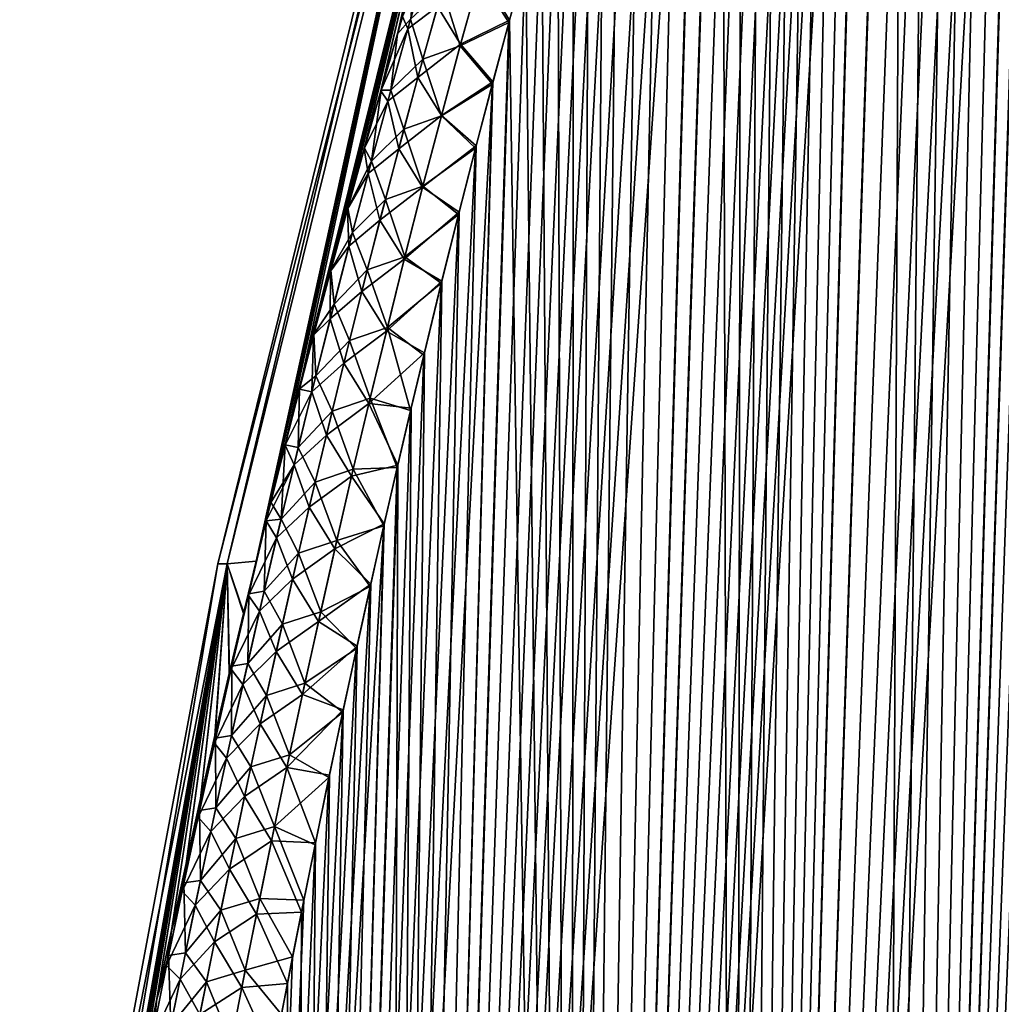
# Model space of a CAD drawing. Header units: metres. Extents: x -109 to 109, y -108 to 40.
# Tile 26 of 230: x -100.03 to -93.65, y -82.74 to -76.35. Entities that reach past the tile are written whole.
import ezdxf

# ---------------------------------------------------------------- set-up
doc = ezdxf.new("R2010")
doc.units = ezdxf.units.M
doc.layers.add('solid_K_24_42_17_000C74_XXXX', color=7, linetype='CONTINUOUS')

msp = doc.modelspace()

# ---------------------------------------------------------------- linework, layer by layer
at = {"layer": 'solid_K_24_42_17_000C74_XXXX'}
for points in [[(-94.447647, -102.814323, -9.416268), (-92.932785, -68.182434, -9.58443), (-92.840744, -68.197952, -9.748651)], [(-94.447647, -102.814323, -9.416268), (-93.026627, -68.18335, -9.42215), (-92.932785, -68.182434, -9.58443)], [(-94.447647, -102.814323, -9.416268), (-93.123207, -68.200546, -9.26022), (-93.026627, -68.18335, -9.42215)], [(-94.447647, -102.814323, -9.416268), (-92.840744, -68.197952, -9.748651), (-92.74968, -68.230331, -9.916449)], [(-94.447647, -102.814323, -9.416268), (-93.223358, -68.234657, -9.097376), (-93.123207, -68.200546, -9.26022)], [(-94.447647, -102.814323, -9.416268), (-92.74968, -68.230331, -9.916449), (-92.659004, -68.280769, -10.089181)], [(-94.447647, -102.814323, -9.416268), (-93.328117, -68.287125, -8.932212), (-93.223358, -68.234657, -9.097376)], [(-93.62915, -102.814377, -10.833833), (-94.447647, -102.814323, -9.416268), (-92.659004, -68.280769, -10.089181)], [(-94.447647, -102.814323, -9.416268), (-93.438812, -68.359993, -8.763078), (-93.328117, -68.287125, -8.932212)], [(-94.447433, -102.814339, 9.416606), (-93.324188, -68.284912, 8.938316), (-93.434982, -68.357117, 8.768842)], [(-94.447433, -102.814339, 9.416606), (-93.629028, -102.814362, 10.834067), (-93.324188, -68.284912, 8.938316)], [(-94.447433, -102.814339, 9.416606), (-93.434982, -68.357117, 8.768842), (-93.552803, -68.452438, 8.594313)], [(-95.389999, -102.673729, -8.073124), (-93.556717, -68.455933, -8.588606), (-93.438812, -68.359993, -8.763078)], [(-94.447647, -102.814323, -9.416268), (-95.389999, -102.673729, -8.073124), (-93.438812, -68.359993, -8.763078)], [(-95.389999, -102.673729, -8.073124), (-93.683083, -68.578522, -8.407708), (-93.556717, -68.455933, -8.588606)], [(-94.447433, -102.814339, 9.416606), (-93.552803, -68.452438, 8.594313), (-93.679207, -68.574532, 8.413167)], [(-95.389999, -102.673729, -8.073124), (-93.819427, -68.732323, -8.219105), (-93.683083, -68.578522, -8.407708)], [(-94.447433, -102.814339, 9.416606), (-93.679207, -68.574532, 8.413167), (-93.815483, -68.727547, 8.224475)], [(-95.389999, -102.673729, -8.073124), (-93.967033, -68.922318, -8.022128), (-93.819427, -68.732323, -8.219105)], [(-94.447433, -102.814339, 9.416606), (-93.815483, -68.727547, 8.224475), (-93.962738, -68.916412, 8.027759)], [(-95.389999, -102.673729, -8.073124), (-94.126526, -69.15361, -7.817119), (-93.967033, -68.922318, -8.022128)], [(-94.447433, -102.814339, 9.416606), (-93.962738, -68.916412, 8.027759), (-94.121979, -69.146706, 7.82286)], [(-95.389999, -102.673729, -8.073124), (-94.29821, -69.431015, -7.604903), (-94.126526, -69.15361, -7.817119)], [(-94.447433, -102.814339, 9.416606), (-94.121979, -69.146706, 7.82286), (-94.293648, -69.423256, 7.610432)], [(-95.389999, -102.673729, -8.073124), (-94.482361, -69.759254, -7.386356), (-94.29821, -69.431015, -7.604903)], [(-95.389816, -102.673767, 8.073364), (-94.293648, -69.423256, 7.610432), (-94.477829, -69.750809, 7.391623)], [(-95.389816, -102.673767, 8.073364), (-94.447433, -102.814339, 9.416606), (-94.293648, -69.423256, 7.610432)], [(-96.455536, -102.389442, -6.809396), (-94.579178, -69.943939, -7.274991), (-94.482361, -69.759254, -7.386356)], [(-95.389999, -102.673729, -8.073124), (-96.455536, -102.389442, -6.809396), (-94.482361, -69.759254, -7.386356)], [(-95.389816, -102.673767, 8.073364), (-94.477829, -69.750809, 7.391623), (-94.574654, -69.935188, 7.280138)], [(-96.455536, -102.389442, -6.809396), (-94.679176, -70.143272, -7.162412), (-94.579178, -69.943939, -7.274991)], [(-95.389816, -102.673767, 8.073364), (-94.574654, -69.935188, 7.280138), (-94.674683, -70.134171, 7.167419)], [(-96.455536, -102.389442, -6.809396), (-94.78241, -70.357613, -7.048682), (-94.679176, -70.143272, -7.162412)], [(-95.389816, -102.673767, 8.073364), (-94.674683, -70.134171, 7.167419), (-94.777954, -70.34816, 7.053541)], [(-96.455536, -102.389442, -6.809396), (-94.888924, -70.588379, -6.933944), (-94.78241, -70.357613, -7.048682)], [(-95.389816, -102.673767, 8.073364), (-94.777954, -70.34816, 7.053541), (-94.884499, -70.578598, 6.93866)], [(-96.455536, -102.389442, -6.809396), (-94.998772, -70.835342, -6.818239), (-94.888924, -70.588379, -6.933944)], [(-95.389816, -102.673767, 8.073364), (-94.884499, -70.578598, 6.93866), (-94.994377, -70.825241, 6.822812)], [(-96.455536, -102.389442, -6.809396), (-95.111977, -71.100365, -6.701725), (-94.998772, -70.835342, -6.818239)], [(-95.389816, -102.673767, 8.073364), (-94.994377, -70.825241, 6.822812), (-95.10762, -71.089973, 6.706159)], [(-96.455536, -102.389442, -6.809396), (-95.228607, -71.383125, -6.584439), (-95.111977, -71.100365, -6.701725)], [(-95.389816, -102.673767, 8.073364), (-95.10762, -71.089973, 6.706159), (-95.224289, -71.372467, 6.588739)], [(-96.455536, -102.389442, -6.809396), (-95.348694, -71.68544, -6.466548), (-95.228607, -71.383125, -6.584439)], [(-95.389816, -102.673767, 8.073364), (-95.224289, -71.372467, 6.588739), (-95.344406, -71.674522, 6.470711)], [(-95.389816, -102.673767, 8.073364), (-95.344406, -71.674522, 6.470711), (-95.468025, -71.996391, 6.352143)], [(-96.455536, -102.389442, -6.809396), (-95.472267, -72.007599, -6.34813), (-95.348694, -71.68544, -6.466548)], [(-96.455429, -102.389481, 6.809506), (-95.468025, -71.996391, 6.352143), (-95.595184, -72.339134, 6.233162)], [(-96.455429, -102.389481, 6.809506), (-95.389816, -102.673767, 8.073364), (-95.468025, -71.996391, 6.352143)], [(-96.455536, -102.389442, -6.809396), (-95.599373, -72.350647, -6.2293), (-95.472267, -72.007599, -6.34813)], [(-97.644279, -101.955215, -5.632307), (-95.730042, -72.716049, -6.110195), (-95.599373, -72.350647, -6.2293)], [(-96.455536, -102.389442, -6.809396), (-97.644279, -101.955215, -5.632307), (-95.599373, -72.350647, -6.2293)], [(-96.455429, -102.389481, 6.809506), (-95.595184, -72.339134, 6.233162), (-95.725906, -72.704254, 6.113919)], [(-96.455429, -102.389481, 6.809506), (-95.725906, -72.704254, 6.113919), (-95.860222, -73.091743, 5.994473)], [(-97.644279, -101.955215, -5.632307), (-95.864326, -73.103821, -5.99088), (-95.730042, -72.716049, -6.110195)], [(-96.455429, -102.389481, 6.809506), (-95.860222, -73.091743, 5.994473), (-95.998161, -73.504128, 5.875033)], [(-97.009995, -73.114449, -1.646542), (-98.681633, -79.883408, -1.653216), (-98.743149, -79.883408)], [(-97.009995, -73.114449, -1.646542), (-98.743149, -79.883408), (-97.075981, -73.114449)], [(-98.681625, -79.883408, 1.653243), (-97.075981, -73.114449), (-98.743149, -79.883408)], [(-97.009995, -73.114449, -1.646542), (-98.494141, -79.866943, -3.294966), (-98.681633, -79.883408, -1.653216)], [(-98.681625, -79.883408, 1.653243), (-97.009995, -73.114449, 1.646573), (-97.075981, -73.114449)], [(-98.681625, -79.883408, 1.653243), (-98.49411, -79.866829, 3.294995), (-97.009995, -73.114449, 1.646573)], [(-96.812462, -73.114449, -3.282522), (-98.429741, -79.604851, -3.338427), (-98.494141, -79.866943, -3.294966)], [(-97.009995, -73.114449, -1.646542), (-96.812462, -73.114449, -3.282522), (-98.494141, -79.866943, -3.294966)], [(-98.49411, -79.866829, 3.294995), (-98.429604, -79.604286, 3.338529), (-97.009995, -73.114449, 1.646573)], [(-96.812462, -73.114449, -3.282522), (-98.399757, -79.484009, -3.358816), (-98.429741, -79.604851, -3.338427)], [(-98.429604, -79.604286, 3.338529), (-98.400055, -79.485222, 3.358619), (-97.009995, -73.114449, 1.646573)], [(-98.400055, -79.485222, 3.358619), (-98.306534, -79.113098, 3.422738), (-97.009995, -73.114449, 1.646573)], [(-96.812462, -73.114449, -3.282522), (-98.305908, -79.110634, -3.423164), (-98.399757, -79.484009, -3.358816)], [(-98.306534, -79.113098, 3.422738), (-98.213577, -78.750198, 3.487316), (-97.009995, -73.114449, 1.646573)], [(-96.812462, -73.114449, -3.282522), (-98.212631, -78.746559, -3.48797), (-98.305908, -79.110634, -3.423164)], [(-98.213577, -78.750198, 3.487316), (-96.812447, -73.114449, 3.282585), (-97.009995, -73.114449, 1.646573)], [(-98.213577, -78.750198, 3.487316), (-98.121475, -78.397667, 3.552622), (-96.812447, -73.114449, 3.282585)], [(-96.812462, -73.114449, -3.282522), (-98.120224, -78.392937, -3.553504), (-98.212631, -78.746559, -3.48797)], [(-98.121475, -78.397667, 3.552622), (-98.010529, -77.981926, 3.632907), (-96.812447, -73.114449, 3.282585)], [(-96.812462, -73.114449, -3.282522), (-98.009224, -77.977081, -3.633848), (-98.120224, -78.392937, -3.553504)], [(-98.010529, -77.981926, 3.632907), (-97.900719, -77.579559, 3.713852), (-96.812447, -73.114449, 3.282585)], [(-96.812462, -73.114449, -3.282522), (-97.899368, -77.574638, -3.714851), (-98.009224, -77.977081, -3.633848)], [(-97.900719, -77.579559, 3.713852), (-97.791939, -77.189384, 3.795202), (-96.812447, -73.114449, 3.282585)], [(-96.812462, -73.114449, -3.282522), (-97.790527, -77.184387, -3.796258), (-97.899368, -77.574638, -3.714851)], [(-97.791939, -77.189384, 3.795202), (-97.684349, -76.811737, 3.877084), (-96.812447, -73.114449, 3.282585)], [(-96.812462, -73.114449, -3.282522), (-97.682892, -76.806679, -3.878197), (-97.790527, -77.184387, -3.796258)], [(-97.684349, -76.811737, 3.877084), (-97.543091, -76.328445, 3.987319), (-96.812447, -73.114449, 3.282585)], [(-96.812462, -73.114449, -3.282522), (-97.576683, -76.442101, -3.960843), (-97.682892, -76.806679, -3.878197)], [(-97.644279, -101.955215, -5.632307), (-96.00222, -73.516479, -5.871568), (-95.864326, -73.103821, -5.99088)], [(-96.812462, -73.114449, -3.282522), (-97.471802, -76.089668, -4.043955), (-97.576683, -76.442101, -3.960843)], [(-97.644279, -101.955215, -5.632307), (-96.143776, -73.953506, -5.752286), (-96.00222, -73.516479, -5.871568)], [(-96.455429, -102.389481, 6.809506), (-95.998161, -73.504128, 5.875033), (-96.139755, -73.940903, 5.755627)], [(-97.644279, -101.955215, -5.632307), (-96.240166, -74.25985, -5.672916), (-96.143776, -73.953506, -5.752286)], [(-96.455429, -102.389481, 6.809506), (-96.139755, -73.940903, 5.755627), (-96.236176, -74.247086, 5.676171)], [(-97.644279, -101.955215, -5.632307), (-96.338165, -74.578629, -5.593715), (-96.240166, -74.25985, -5.672916)], [(-96.455429, -102.389481, 6.809506), (-96.236176, -74.247086, 5.676171), (-96.334221, -74.565697, 5.59688)], [(-97.644279, -101.955215, -5.632307), (-96.437813, -74.909256, -5.514659), (-96.338165, -74.578629, -5.593715)], [(-96.455429, -102.389481, 6.809506), (-96.334221, -74.565697, 5.59688), (-96.433907, -74.896172, 5.517731)], [(-97.644279, -101.955215, -5.632307), (-96.539063, -75.25296, -5.435863), (-96.437813, -74.909256, -5.514659)], [(-96.455429, -102.389481, 6.809506), (-96.433907, -74.896172, 5.517731), (-96.535202, -75.239723, 5.438841)], [(-97.644279, -101.955215, -5.632307), (-96.641891, -75.610802, -5.357429), (-96.539063, -75.25296, -5.435863)], [(-96.455429, -102.389481, 6.809506), (-96.535202, -75.239723, 5.438841), (-96.638077, -75.597427, 5.360311)], [(-97.644279, -101.955215, -5.632307), (-96.746346, -75.981834, -5.279286), (-96.641891, -75.610802, -5.357429)], [(-96.455429, -102.389481, 6.809506), (-96.638077, -75.597427, 5.360311), (-96.742584, -75.96833, 5.282072)], [(-97.509026, -76.409683, 4.201704), (-97.375229, -75.941757, 4.288173), (-97.543091, -76.328445, 3.987319)], [(-97.316544, -76.264481, 4.593783), (-97.375229, -75.941757, 4.288173), (-97.509026, -76.409683, 4.201704)], [(-97.038185, -76.045349, 4.97201), (-96.848679, -76.353256, 5.204223), (-96.742584, -75.96833, 5.282072)], [(-96.455429, -102.389481, 6.809506), (-96.742584, -75.96833, 5.282072), (-96.848679, -76.353256, 5.204223)], [(-97.644279, -101.955215, -5.632307), (-96.852386, -76.366882, -5.201534), (-96.746346, -75.981834, -5.279286)], [(-97.044006, -76.066963, -4.968042), (-96.746346, -75.981834, -5.279286), (-96.852386, -76.366882, -5.201534)], [(-97.491028, -76.346176, -4.213321), (-97.576683, -76.442101, -3.960843), (-97.471802, -76.089668, -4.043955)], [(-97.165993, -76.507904, 4.883006), (-97.038185, -76.045349, 4.97201), (-97.316544, -76.264481, 4.593783)], [(-97.044006, -76.066963, -4.968042), (-97.169121, -76.520271, -4.880995), (-97.284599, -76.151337, -4.615345)], [(-97.044006, -76.066963, -4.968042), (-96.852386, -76.366882, -5.201534), (-97.169121, -76.520271, -4.880995)], [(-97.165993, -76.507904, 4.883006), (-96.848679, -76.353256, 5.204223), (-97.038185, -76.045349, 4.97201)], [(-97.491028, -76.346176, -4.213321), (-97.284599, -76.151337, -4.615345), (-97.410896, -76.605141, -4.531525)], [(-97.169121, -76.520271, -4.880995), (-97.410896, -76.605141, -4.531525), (-97.284599, -76.151337, -4.615345)], [(-97.443939, -76.725319, 4.509753), (-97.316544, -76.264481, 4.593783), (-97.509026, -76.409683, 4.201704)], [(-97.165993, -76.507904, 4.883006), (-97.316544, -76.264481, 4.593783), (-97.443939, -76.725319, 4.509753)], [(-97.509026, -76.409683, 4.201704), (-97.543091, -76.328445, 3.987319), (-97.684349, -76.811737, 3.877084)], [(-97.491028, -76.346176, -4.213321), (-97.619835, -76.80722, -4.131846), (-97.576683, -76.442101, -3.960843)], [(-97.491028, -76.346176, -4.213321), (-97.410896, -76.605141, -4.531525), (-97.619835, -76.80722, -4.131846)], [(-97.639587, -76.878845, 4.119402), (-97.509026, -76.409683, 4.201704), (-97.684349, -76.811737, 3.877084)], [(-97.644279, -101.955215, -5.632307), (-96.959938, -76.76741, -5.124323), (-96.852386, -76.366882, -5.201534)], [(-97.644241, -101.955231, 5.632339), (-96.848679, -76.353256, 5.204223), (-96.956291, -76.753677, 5.126914)], [(-97.644241, -101.955231, 5.632339), (-96.455429, -102.389481, 6.809506), (-96.848679, -76.353256, 5.204223)], [(-97.443939, -76.725319, 4.509753), (-97.509026, -76.409683, 4.201704), (-97.639587, -76.878845, 4.119402)], [(-97.169121, -76.520271, -4.880995), (-96.852386, -76.366882, -5.201534), (-96.959938, -76.76741, -5.124323)], [(-97.165993, -76.507904, 4.883006), (-96.956291, -76.753677, 5.126914), (-96.848679, -76.353256, 5.204223)], [(-97.619835, -76.80722, -4.131846), (-97.682892, -76.806679, -3.878197), (-97.576683, -76.442101, -3.960843)], [(-97.29084, -76.972115, 4.798152), (-97.165993, -76.507904, 4.883006), (-97.443939, -76.725319, 4.509753)], [(-97.169121, -76.520271, -4.880995), (-97.291405, -76.975159, -4.797913), (-97.410896, -76.605141, -4.531525)], [(-97.169121, -76.520271, -4.880995), (-96.959938, -76.76741, -5.124323), (-97.291405, -76.975159, -4.797913)], [(-97.29084, -76.972115, 4.798152), (-96.956291, -76.753677, 5.126914), (-97.165993, -76.507904, 4.883006)], [(-97.619835, -76.80722, -4.131846), (-97.410896, -76.605141, -4.531525), (-97.534294, -77.06028, -4.45156)], [(-97.291405, -76.975159, -4.797913), (-97.534294, -77.06028, -4.45156), (-97.410896, -76.605141, -4.531525)], [(-97.568375, -77.1875, 4.429629), (-97.443939, -76.725319, 4.509753), (-97.639587, -76.878845, 4.119402)], [(-97.29084, -76.972115, 4.798152), (-97.443939, -76.725319, 4.509753), (-97.568375, -77.1875, 4.429629)], [(-98.284912, -101.679092, -5.07917), (-97.069023, -77.183357, -5.047651), (-96.959938, -76.76741, -5.124323)], [(-97.644279, -101.955215, -5.632307), (-98.284912, -101.679092, -5.07917), (-96.959938, -76.76741, -5.124323)], [(-97.644241, -101.955231, 5.632339), (-96.956291, -76.753677, 5.126914), (-97.065445, -77.169525, 5.050144)], [(-97.291405, -76.975159, -4.797913), (-96.959938, -76.76741, -5.124323), (-97.069023, -77.183357, -5.047651)], [(-97.29084, -76.972115, 4.798152), (-97.065445, -77.169525, 5.050144), (-96.956291, -76.753677, 5.126914)], [(-97.639587, -76.878845, 4.119402), (-97.684349, -76.811737, 3.877084), (-97.791939, -77.189384, 3.795202)], [(-97.745605, -77.269386, -4.054187), (-97.790527, -77.184387, -3.796258), (-97.682892, -76.806679, -3.878197)], [(-97.619835, -76.80722, -4.131846), (-97.745605, -77.269386, -4.054187), (-97.682892, -76.806679, -3.878197)], [(-97.619835, -76.80722, -4.131846), (-97.534294, -77.06028, -4.45156), (-97.745605, -77.269386, -4.054187)], [(-97.767044, -77.349159, 4.040994), (-97.639587, -76.878845, 4.119402), (-97.791939, -77.189384, 3.795202)], [(-97.568375, -77.1875, 4.429629), (-97.639587, -76.878845, 4.119402), (-97.767044, -77.349159, 4.040994)], [(-97.412849, -77.437851, 4.717195), (-97.29084, -76.972115, 4.798152), (-97.568375, -77.1875, 4.429629)], [(-97.291405, -76.975159, -4.797913), (-97.410957, -77.431519, -4.71858), (-97.534294, -77.06028, -4.45156)], [(-97.412849, -77.437851, 4.717195), (-97.065445, -77.169525, 5.050144), (-97.29084, -76.972115, 4.798152)], [(-97.291405, -76.975159, -4.797913), (-97.069023, -77.183357, -5.047651), (-97.410957, -77.431519, -4.71858)], [(-97.745605, -77.269386, -4.054187), (-97.534294, -77.06028, -4.45156), (-97.654892, -77.516647, -4.37523)], [(-97.410957, -77.431519, -4.71858), (-97.654892, -77.516647, -4.37523), (-97.534294, -77.06028, -4.45156)], [(-98.284912, -101.679092, -5.07917), (-97.179665, -77.614311, -4.971499), (-97.069023, -77.183357, -5.047651)], [(-97.745605, -77.269386, -4.054187), (-97.899368, -77.574638, -3.714851), (-97.790527, -77.184387, -3.796258)], [(-97.644241, -101.955231, 5.632339), (-97.065445, -77.169525, 5.050144), (-97.176147, -77.600403, 4.973893)], [(-97.412849, -77.437851, 4.717195), (-97.176147, -77.600403, 4.973893), (-97.065445, -77.169525, 5.050144)], [(-97.410957, -77.431519, -4.71858), (-97.069023, -77.183357, -5.047651), (-97.179665, -77.614311, -4.971499)], [(-97.767044, -77.349159, 4.040994), (-97.791939, -77.189384, 3.795202), (-97.900719, -77.579559, 3.713852)], [(-97.689964, -77.650917, 4.353166), (-97.568375, -77.1875, 4.429629), (-97.767044, -77.349159, 4.040994)], [(-97.412849, -77.437851, 4.717195), (-97.568375, -77.1875, 4.429629), (-97.689964, -77.650917, 4.353166)], [(-97.745605, -77.269386, -4.054187), (-97.868477, -77.732597, -3.980109), (-97.899368, -77.574638, -3.714851)], [(-97.745605, -77.269386, -4.054187), (-97.654892, -77.516647, -4.37523), (-97.868477, -77.732597, -3.980109)], [(-97.891525, -77.820534, 3.966244), (-97.767044, -77.349159, 4.040994), (-97.900719, -77.579559, 3.713852)], [(-97.689964, -77.650917, 4.353166), (-97.767044, -77.349159, 4.040994), (-97.891525, -77.820534, 3.966244)], [(-97.532112, -77.904991, 4.639899), (-97.412849, -77.437851, 4.717195), (-97.689964, -77.650917, 4.353166)], [(-97.410957, -77.431519, -4.71858), (-97.527863, -77.889229, -4.642779), (-97.654892, -77.516647, -4.37523)], [(-97.532112, -77.904991, 4.639899), (-97.176147, -77.600403, 4.973893), (-97.412849, -77.437851, 4.717195)], [(-97.410957, -77.431519, -4.71858), (-97.179665, -77.614311, -4.971499), (-97.527863, -77.889229, -4.642779)], [(-97.868477, -77.732597, -3.980109), (-97.654892, -77.516647, -4.37523), (-97.772797, -77.974152, -4.302317)], [(-97.527863, -77.889229, -4.642779), (-97.772797, -77.974152, -4.302317), (-97.654892, -77.516647, -4.37523)], [(-98.284912, -101.679092, -5.07917), (-97.291733, -78.061974, -4.896064), (-97.179665, -77.614311, -4.971499)], [(-97.891525, -77.820534, 3.966244), (-97.900719, -77.579559, 3.713852), (-98.010529, -77.981926, 3.632907)], [(-97.868477, -77.732597, -3.980109), (-98.009224, -77.977081, -3.633848), (-97.899368, -77.574638, -3.714851)], [(-97.644241, -101.955231, 5.632339), (-97.176147, -77.600403, 4.973893), (-97.288277, -78.047997, 4.89836)], [(-97.532112, -77.904991, 4.639899), (-97.288277, -78.047997, 4.89836), (-97.176147, -77.600403, 4.973893)], [(-97.527863, -77.889229, -4.642779), (-97.179665, -77.614311, -4.971499), (-97.291733, -78.061974, -4.896064)], [(-97.808807, -78.115479, 4.280169), (-97.689964, -77.650917, 4.353166), (-97.891525, -77.820534, 3.966244)], [(-97.532112, -77.904991, 4.639899), (-97.689964, -77.650917, 4.353166), (-97.808807, -78.115479, 4.280169)], [(-97.868477, -77.732597, -3.980109), (-97.988533, -78.196777, -3.909404), (-98.009224, -77.977081, -3.633848)], [(-97.868477, -77.732597, -3.980109), (-97.772797, -77.974152, -4.302317), (-97.988533, -78.196777, -3.909404)], [(-98.0131, -78.292908, 3.894967), (-97.891525, -77.820534, 3.966244), (-98.010529, -77.981926, 3.632907)], [(-97.808807, -78.115479, 4.280169), (-97.891525, -77.820534, 3.966244), (-98.0131, -78.292908, 3.894967)], [(-97.648705, -78.373428, 4.566083), (-97.532112, -77.904991, 4.639899), (-97.808807, -78.115479, 4.280169)], [(-97.527863, -77.889229, -4.642779), (-97.642212, -78.34819, -4.570313), (-97.772797, -77.974152, -4.302317)], [(-97.648705, -78.373428, 4.566083), (-97.288277, -78.047997, 4.89836), (-97.532112, -77.904991, 4.639899)], [(-97.527863, -77.889229, -4.642779), (-97.291733, -78.061974, -4.896064), (-97.642212, -78.34819, -4.570313)], [(-98.0131, -78.292908, 3.894967), (-98.010529, -77.981926, 3.632907), (-98.121475, -78.397667, 3.552622)], [(-97.988533, -78.196777, -3.909404), (-98.120224, -78.392937, -3.553504), (-98.009224, -77.977081, -3.633848)], [(-97.988533, -78.196777, -3.909404), (-97.772797, -77.974152, -4.302317), (-97.888077, -78.432724, -4.232642)], [(-97.642212, -78.34819, -4.570313), (-97.888077, -78.432724, -4.232642), (-97.772797, -77.974152, -4.302317)], [(-98.284912, -101.679092, -5.07917), (-97.405136, -78.527534, -4.821482), (-97.291733, -78.061974, -4.896064)], [(-97.648705, -78.373428, 4.566083), (-97.401756, -78.513512, 4.823678), (-97.288277, -78.047997, 4.89836)], [(-97.644241, -101.955231, 5.632339), (-97.288277, -78.047997, 4.89836), (-97.401756, -78.513512, 4.823678)], [(-97.642212, -78.34819, -4.570313), (-97.291733, -78.061974, -4.896064), (-97.405136, -78.527534, -4.821482)], [(-97.924965, -78.581123, 4.210468), (-97.808807, -78.115479, 4.280169), (-98.0131, -78.292908, 3.894967)], [(-97.648705, -78.373428, 4.566083), (-97.808807, -78.115479, 4.280169), (-97.924965, -78.581123, 4.210468)], [(-97.988533, -78.196777, -3.909404), (-98.105865, -78.661888, -3.841908), (-98.120224, -78.392937, -3.553504)], [(-97.988533, -78.196777, -3.909404), (-97.888077, -78.432724, -4.232642), (-98.105865, -78.661888, -3.841908)], [(-98.131859, -78.766228, 3.826979), (-98.0131, -78.292908, 3.894967), (-98.121475, -78.397667, 3.552622)], [(-97.924965, -78.581123, 4.210468), (-98.0131, -78.292908, 3.894967), (-98.131859, -78.766228, 3.826979)], [(-98.131859, -78.766228, 3.826979), (-98.121475, -78.397667, 3.552622), (-98.213577, -78.750198, 3.487316)], [(-98.105865, -78.661888, -3.841908), (-98.212631, -78.746559, -3.48797), (-98.120224, -78.392937, -3.553504)], [(-97.762688, -78.843094, 4.495575), (-97.648705, -78.373428, 4.566083), (-97.924965, -78.581123, 4.210468)], [(-97.642212, -78.34819, -4.570313), (-97.754051, -78.808319, -4.501024), (-97.888077, -78.432724, -4.232642)], [(-97.762688, -78.843094, 4.495575), (-97.401756, -78.513512, 4.823678), (-97.648705, -78.373428, 4.566083)], [(-97.642212, -78.34819, -4.570313), (-97.49115, -78.887527, -4.766), (-97.754051, -78.808319, -4.501024)], [(-97.642212, -78.34819, -4.570313), (-97.405136, -78.527534, -4.821482), (-97.49115, -78.887527, -4.766)], [(-98.105865, -78.661888, -3.841908), (-97.888077, -78.432724, -4.232642), (-98.000801, -78.892296, -4.166051)], [(-97.754051, -78.808319, -4.501024), (-98.000801, -78.892296, -4.166051), (-97.888077, -78.432724, -4.232642)], [(-97.762688, -78.843094, 4.495575), (-97.487839, -78.873474, 4.768121), (-97.401756, -78.513512, 4.823678)], [(-97.644241, -101.955231, 5.632339), (-97.401756, -78.513512, 4.823678), (-97.487839, -78.873474, 4.768121)], [(-98.284912, -101.679092, -5.07917), (-97.49115, -78.887527, -4.766), (-97.405136, -78.527534, -4.821482)], [(-98.038513, -79.047783, 4.143891), (-97.924965, -78.581123, 4.210468), (-98.131859, -78.766228, 3.826979)], [(-97.762688, -78.843094, 4.495575), (-97.924965, -78.581123, 4.210468), (-98.038513, -79.047783, 4.143891)], [(-98.105865, -78.661888, -3.841908), (-98.220528, -79.127861, -3.777462), (-98.212631, -78.746559, -3.48797)], [(-98.105865, -78.661888, -3.841908), (-98.000801, -78.892296, -4.166051), (-98.220528, -79.127861, -3.777462)], [(-98.131859, -78.766228, 3.826979), (-98.213577, -78.750198, 3.487316), (-98.306534, -79.113098, 3.422738)], [(-98.247894, -79.240425, 3.762098), (-98.131859, -78.766228, 3.826979), (-98.306534, -79.113098, 3.422738)], [(-98.220528, -79.127861, -3.777462), (-98.305908, -79.110634, -3.423164), (-98.212631, -78.746559, -3.48797)], [(-98.038513, -79.047783, 4.143891), (-98.131859, -78.766228, 3.826979), (-98.247894, -79.240425, 3.762098)], [(-97.874138, -79.313889, 4.428203), (-97.762688, -78.843094, 4.495575), (-98.038513, -79.047783, 4.143891)], [(-97.754051, -78.808319, -4.501024), (-97.863457, -79.269547, -4.434763), (-98.000801, -78.892296, -4.166051)], [(-97.874138, -79.313889, 4.428203), (-97.574677, -79.243301, 4.713035), (-97.762688, -78.843094, 4.495575)], [(-97.754051, -78.808319, -4.501024), (-97.577934, -79.257362, -4.710989), (-97.863457, -79.269547, -4.434763)], [(-97.762688, -78.843094, 4.495575), (-97.574677, -79.243301, 4.713035), (-97.487839, -78.873474, 4.768121)], [(-97.754051, -78.808319, -4.501024), (-97.49115, -78.887527, -4.766), (-97.577934, -79.257362, -4.710989)], [(-98.284912, -101.679092, -5.07917), (-97.577934, -79.257362, -4.710989), (-97.49115, -78.887527, -4.766)], [(-98.220528, -79.127861, -3.777462), (-98.000801, -78.892296, -4.166051), (-98.111038, -79.352806, -4.102395)], [(-97.863457, -79.269547, -4.434763), (-98.111038, -79.352806, -4.102395), (-98.000801, -78.892296, -4.166051)], [(-97.644241, -101.955231, 5.632339), (-97.487839, -78.873474, 4.768121), (-97.574677, -79.243301, 4.713035)], [(-98.149529, -79.515381, 4.08027), (-98.038513, -79.047783, 4.143891), (-98.247894, -79.240425, 3.762098)], [(-97.874138, -79.313889, 4.428203), (-98.038513, -79.047783, 4.143891), (-98.149529, -79.515381, 4.08027)], [(-98.247894, -79.240425, 3.762098), (-98.306534, -79.113098, 3.422738), (-98.400055, -79.485222, 3.358619)], [(-98.332611, -79.59465, -3.715905), (-98.399757, -79.484009, -3.358816), (-98.305908, -79.110634, -3.423164)], [(-98.220528, -79.127861, -3.777462), (-98.332611, -79.59465, -3.715905), (-98.305908, -79.110634, -3.423164)], [(-98.220528, -79.127861, -3.777462), (-98.111038, -79.352806, -4.102395), (-98.332611, -79.59465, -3.715905)], [(-98.247894, -79.240425, 3.762098), (-98.400055, -79.485222, 3.358619), (-98.429604, -79.604286, 3.338529)], [(-98.361275, -79.715454, 3.700165), (-98.247894, -79.240425, 3.762098), (-98.429604, -79.604286, 3.338529)], [(-98.149529, -79.515381, 4.08027), (-98.247894, -79.240425, 3.762098), (-98.361275, -79.715454, 3.700165)], [(-98.284912, -101.679092, -5.07917), (-97.665398, -79.637894, -4.656557), (-97.577934, -79.257362, -4.710989)], [(-98.284889, -101.6791, 5.079187), (-97.574677, -79.243301, 4.713035), (-97.662201, -79.623833, 4.658526)], [(-98.284889, -101.6791, 5.079187), (-97.644241, -101.955231, 5.632339), (-97.574677, -79.243301, 4.713035)], [(-97.863457, -79.269547, -4.434763), (-97.970474, -79.731804, -4.371383), (-98.111038, -79.352806, -4.102395)], [(-97.863457, -79.269547, -4.434763), (-97.665398, -79.637894, -4.656557), (-97.970474, -79.731804, -4.371383)], [(-97.874138, -79.313889, 4.428203), (-97.662201, -79.623833, 4.658526), (-97.574677, -79.243301, 4.713035)], [(-97.863457, -79.269547, -4.434763), (-97.577934, -79.257362, -4.710989), (-97.665398, -79.637894, -4.656557)], [(-98.332611, -79.59465, -3.715905), (-98.111038, -79.352806, -4.102395), (-98.218857, -79.814201, -4.041524)], [(-97.970474, -79.731804, -4.371383), (-98.218857, -79.814201, -4.041524), (-98.111038, -79.352806, -4.102395)], [(-97.983116, -79.785736, 4.363805), (-97.874138, -79.313889, 4.428203), (-98.149529, -79.515381, 4.08027)], [(-97.983116, -79.785736, 4.363805), (-97.662201, -79.623833, 4.658526), (-97.874138, -79.313889, 4.428203)], [(-98.332611, -79.59465, -3.715905), (-98.429741, -79.604851, -3.338427), (-98.399757, -79.484009, -3.358816)], [(-98.258072, -79.983864, 4.019469), (-98.149529, -79.515381, 4.08027), (-98.361275, -79.715454, 3.700165)], [(-97.983116, -79.785736, 4.363805), (-98.149529, -79.515381, 4.08027), (-98.258072, -79.983864, 4.019469)], [(-98.545059, -80.089073, 3.27842), (-98.429604, -79.604286, 3.338529), (-98.49411, -79.866829, 3.294995)], [(-98.361275, -79.715454, 3.700165), (-98.429604, -79.604286, 3.338529), (-98.545059, -80.089073, 3.27842)], [(-98.542633, -80.078773, -3.27967), (-98.494141, -79.866943, -3.294966), (-98.429741, -79.604851, -3.338427)], [(-98.442177, -80.062202, -3.657094), (-98.542633, -80.078773, -3.27967), (-98.429741, -79.604851, -3.338427)], [(-98.332611, -79.59465, -3.715905), (-98.442177, -80.062202, -3.657094), (-98.429741, -79.604851, -3.338427)], [(-98.332611, -79.59465, -3.715905), (-98.218857, -79.814201, -4.041524), (-98.442177, -80.062202, -3.657094)], [(-98.956367, -101.361778, -4.551515), (-97.753448, -80.029953, -4.602809), (-97.665398, -79.637894, -4.656557)], [(-98.284912, -101.679092, -5.07917), (-98.956367, -101.361778, -4.551515), (-97.665398, -79.637894, -4.656557)], [(-98.284889, -101.6791, 5.079187), (-97.662201, -79.623833, 4.658526), (-97.75032, -80.0159, 4.604702)], [(-97.983116, -79.785736, 4.363805), (-97.75032, -80.0159, 4.604702), (-97.662201, -79.623833, 4.658526)], [(-97.970474, -79.731804, -4.371383), (-97.665398, -79.637894, -4.656557), (-97.753448, -80.029953, -4.602809)], [(-98.472061, -80.191277, 3.641049), (-98.361275, -79.715454, 3.700165), (-98.545059, -80.089073, 3.27842)], [(-98.258072, -79.983864, 4.019469), (-98.361275, -79.715454, 3.700165), (-98.472061, -80.191277, 3.641049)], [(-97.970474, -79.731804, -4.371383), (-98.075172, -80.195007, -4.31074), (-98.218857, -79.814201, -4.041524)], [(-97.970474, -79.731804, -4.371383), (-97.753448, -80.029953, -4.602809), (-98.075172, -80.195007, -4.31074)], [(-98.089684, -80.258575, 4.302254), (-97.983116, -79.785736, 4.363805), (-98.258072, -79.983864, 4.019469)], [(-98.089684, -80.258575, 4.302254), (-97.75032, -80.0159, 4.604702), (-97.983116, -79.785736, 4.363805)], [(-98.681633, -79.883408, -1.653216), (-98.494141, -79.866943, -3.294966), (-98.575203, -80.202103, -3.24096)], [(-98.576141, -80.206039, 3.240345), (-98.49411, -79.866829, 3.294995), (-98.681625, -79.883408, 1.653243)], [(-98.545059, -80.089073, 3.27842), (-98.49411, -79.866829, 3.294995), (-98.576141, -80.206039, 3.240345)], [(-98.542633, -80.078773, -3.27967), (-98.575203, -80.202103, -3.24096), (-98.494141, -79.866943, -3.294966)], [(-98.442177, -80.062202, -3.657094), (-98.218857, -79.814201, -4.041524), (-98.324303, -80.276421, -3.983309)], [(-98.075172, -80.195007, -4.31074), (-98.324303, -80.276421, -3.983309), (-98.218857, -79.814201, -4.041524)], [(-98.681633, -79.883408, -1.653216), (-99.894279, -86.703896, -2.480884), (-100.030373, -86.734787)], [(-98.681633, -79.883408, -1.653216), (-100.030373, -86.734787), (-98.743149, -79.883408)], [(-99.894241, -86.70369, 2.480907), (-98.743149, -79.883408), (-100.030373, -86.734787)], [(-98.681633, -79.883408, -1.653216), (-99.819572, -86.267372, -2.51757), (-99.894279, -86.703896, -2.480884)], [(-99.894241, -86.70369, 2.480907), (-98.681625, -79.883408, 1.653243), (-98.743149, -79.883408)], [(-99.894241, -86.70369, 2.480907), (-99.819527, -86.267097, 2.517596), (-98.681625, -79.883408, 1.653243)], [(-98.681633, -79.883408, -1.653216), (-99.744759, -85.840752, -2.555114), (-99.819572, -86.267372, -2.51757)], [(-99.819527, -86.267097, 2.517596), (-99.74472, -85.84053, 2.555129), (-98.681625, -79.883408, 1.653243)], [(-98.681633, -79.883408, -1.653216), (-99.669823, -85.423592, -2.593734), (-99.744759, -85.840752, -2.555114)], [(-99.74472, -85.84053, 2.555129), (-99.669815, -85.423538, 2.593729), (-98.681625, -79.883408, 1.653243)], [(-98.681633, -79.883408, -1.653216), (-99.594788, -85.015419, -2.633323), (-99.669823, -85.423592, -2.593734)], [(-99.669815, -85.423538, 2.593729), (-99.594833, -85.015625, 2.633291), (-98.681625, -79.883408, 1.653243)], [(-99.594833, -85.015625, 2.633291), (-99.519775, -84.61628, 2.67371), (-98.681625, -79.883408, 1.653243)], [(-98.681633, -79.883408, -1.653216), (-99.519676, -84.615776, -2.673773), (-99.594788, -85.015419, -2.633323)], [(-99.519775, -84.61628, 2.67371), (-99.424629, -84.122131, 2.725955), (-98.681625, -79.883408, 1.653243)], [(-98.681633, -79.883408, -1.653216), (-99.4244, -84.120964, -2.726087), (-99.519676, -84.615776, -2.673773)], [(-99.424629, -84.122131, 2.725955), (-99.329346, -83.639923, 2.779192), (-98.681625, -79.883408, 1.653243)], [(-98.681633, -79.883408, -1.653216), (-99.328995, -83.638176, -2.779388), (-99.4244, -84.120964, -2.726087)], [(-99.329346, -83.639923, 2.779192), (-99.234009, -83.169342, 2.833355), (-98.681625, -79.883408, 1.653243)], [(-98.681633, -79.883408, -1.653216), (-99.233566, -83.167168, -2.833606), (-99.328995, -83.638176, -2.779388)], [(-99.234009, -83.169342, 2.833355), (-99.139008, -82.711929, 2.888772), (-98.681625, -79.883408, 1.653243)], [(-98.681633, -79.883408, -1.653216), (-99.138481, -82.709419, -2.889073), (-99.233566, -83.167168, -2.833606)], [(-99.139008, -82.711929, 2.888772), (-99.04435, -82.267021, 2.945314), (-98.681625, -79.883408, 1.653243)], [(-98.681633, -79.883408, -1.653216), (-99.043755, -82.264229, -2.945665), (-99.138481, -82.709419, -2.889073)], [(-99.04435, -82.267021, 2.945314), (-98.95002, -81.833717, 3.00281), (-98.681625, -79.883408, 1.653243)], [(-98.681633, -79.883408, -1.653216), (-98.949348, -81.830688, -3.003211), (-99.043755, -82.264229, -2.945665)], [(-98.95002, -81.833717, 3.00281), (-98.855965, -81.411148, 3.061087), (-98.681625, -79.883408, 1.653243)], [(-98.681633, -79.883408, -1.653216), (-98.855232, -81.40789, -3.061538), (-98.949348, -81.830688, -3.003211)], [(-98.855965, -81.411148, 3.061087), (-98.762131, -80.998459, 3.119982), (-98.681625, -79.883408, 1.653243)], [(-98.681633, -79.883408, -1.653216), (-98.761337, -80.994972, -3.120485), (-98.855232, -81.40789, -3.061538)], [(-98.762131, -80.998459, 3.119982), (-98.668816, -80.596672, 3.179715), (-98.681625, -79.883408, 1.653243)], [(-98.681633, -79.883408, -1.653216), (-98.667938, -80.592957, -3.180273), (-98.761337, -80.994972, -3.120485)], [(-98.681633, -79.883408, -1.653216), (-98.575203, -80.202103, -3.24096), (-98.667938, -80.592957, -3.180273)], [(-98.668816, -80.596672, 3.179715), (-98.576141, -80.206039, 3.240345), (-98.681625, -79.883408, 1.653243)], [(-98.364189, -80.453194, 3.96137), (-98.258072, -79.983864, 4.019469), (-98.472061, -80.191277, 3.641049)], [(-98.089684, -80.258575, 4.302254), (-98.258072, -79.983864, 4.019469), (-98.364189, -80.453194, 3.96137)], [(-98.956367, -101.361778, -4.551515), (-97.842178, -80.432816, -4.549643), (-97.753448, -80.029953, -4.602809)], [(-98.442177, -80.062202, -3.657094), (-98.324303, -80.276421, -3.983309), (-98.549271, -80.530487, -3.600913)], [(-98.442177, -80.062202, -3.657094), (-98.549271, -80.530487, -3.600913), (-98.542633, -80.078773, -3.27967)], [(-98.284889, -101.6791, 5.079187), (-97.75032, -80.0159, 4.604702), (-97.839119, -80.418785, 4.551459)], [(-98.089684, -80.258575, 4.302254), (-97.839119, -80.418785, 4.551459), (-97.75032, -80.0159, 4.604702)], [(-98.075172, -80.195007, -4.31074), (-97.753448, -80.029953, -4.602809), (-97.842178, -80.432816, -4.549643)], [(-98.656387, -80.56852, 3.221924), (-98.545059, -80.089073, 3.27842), (-98.576141, -80.206039, 3.240345)], [(-98.472061, -80.191277, 3.641049), (-98.545059, -80.089073, 3.27842), (-98.656387, -80.56852, 3.221924)], [(-98.542633, -80.078773, -3.27967), (-98.651512, -80.547295, -3.224394), (-98.575203, -80.202103, -3.24096)], [(-98.549271, -80.530487, -3.600913), (-98.651512, -80.547295, -3.224394), (-98.542633, -80.078773, -3.27967)], [(-98.656387, -80.56852, 3.221924), (-98.576141, -80.206039, 3.240345), (-98.668816, -80.596672, 3.179715)], [(-98.651512, -80.547295, -3.224394), (-98.667938, -80.592957, -3.180273), (-98.575203, -80.202103, -3.24096)], [(-98.580307, -80.667839, 3.584627), (-98.472061, -80.191277, 3.641049), (-98.656387, -80.56852, 3.221924)], [(-98.364189, -80.453194, 3.96137), (-98.472061, -80.191277, 3.641049), (-98.580307, -80.667839, 3.584627)], [(-98.075172, -80.195007, -4.31074), (-98.177589, -80.659119, -4.252727), (-98.324303, -80.276421, -3.983309)], [(-98.075172, -80.195007, -4.31074), (-97.842178, -80.432816, -4.549643), (-98.177589, -80.659119, -4.252727)], [(-98.549271, -80.530487, -3.600913), (-98.324303, -80.276421, -3.983309), (-98.427422, -80.739433, -3.927643)], [(-98.177589, -80.659119, -4.252727), (-98.427422, -80.739433, -3.927643), (-98.324303, -80.276421, -3.983309)], [(-98.193871, -80.732361, 4.243431), (-98.089684, -80.258575, 4.302254), (-98.364189, -80.453194, 3.96137)], [(-98.193871, -80.732361, 4.243431), (-97.839119, -80.418785, 4.551459), (-98.089684, -80.258575, 4.302254)], [(-98.956367, -101.361778, -4.551515), (-97.931595, -80.846245, -4.497038), (-97.842178, -80.432816, -4.549643)], [(-98.284889, -101.6791, 5.079187), (-97.839119, -80.418785, 4.551459), (-97.928612, -80.832253, 4.498776)], [(-98.193871, -80.732361, 4.243431), (-97.928612, -80.832253, 4.498776), (-97.839119, -80.418785, 4.551459)], [(-98.177589, -80.659119, -4.252727), (-97.842178, -80.432816, -4.549643), (-97.931595, -80.846245, -4.497038)], [(-98.467934, -80.923317, 3.905856), (-98.364189, -80.453194, 3.96137), (-98.580307, -80.667839, 3.584627)], [(-98.193871, -80.732361, 4.243431), (-98.364189, -80.453194, 3.96137), (-98.467934, -80.923317, 3.905856)], [(-98.765129, -81.048622, 3.168036), (-98.656387, -80.56852, 3.221924), (-98.762131, -80.998459, 3.119982)], [(-98.580307, -80.667839, 3.584627), (-98.656387, -80.56852, 3.221924), (-98.765129, -81.048622, 3.168036)], [(-98.656387, -80.56852, 3.221924), (-98.668816, -80.596672, 3.179715), (-98.762131, -80.998459, 3.119982)], [(-98.651512, -80.547295, -3.224394), (-98.757919, -81.016434, -3.171617), (-98.667938, -80.592957, -3.180273)], [(-98.653954, -80.999474, -3.547251), (-98.757919, -81.016434, -3.171617), (-98.651512, -80.547295, -3.224394)], [(-98.549271, -80.530487, -3.600913), (-98.427422, -80.739433, -3.927643), (-98.653954, -80.999474, -3.547251)], [(-98.549271, -80.530487, -3.600913), (-98.653954, -80.999474, -3.547251), (-98.651512, -80.547295, -3.224394)], [(-98.757919, -81.016434, -3.171617), (-98.761337, -80.994972, -3.120485), (-98.667938, -80.592957, -3.180273)], [(-98.686066, -81.145111, 3.530775), (-98.580307, -80.667839, 3.584627), (-98.765129, -81.048622, 3.168036)], [(-98.467934, -80.923317, 3.905856), (-98.580307, -80.667839, 3.584627), (-98.686066, -81.145111, 3.530775)], [(-98.177589, -80.659119, -4.252727), (-98.277756, -81.124084, -4.197237), (-98.427422, -80.739433, -3.927643)], [(-98.177589, -80.659119, -4.252727), (-97.931595, -80.846245, -4.497038), (-98.277756, -81.124084, -4.197237)], [(-98.653954, -80.999474, -3.547251), (-98.427422, -80.739433, -3.927643), (-98.528259, -81.203186, -3.874421)], [(-98.277756, -81.124084, -4.197237), (-98.528259, -81.203186, -3.874421), (-98.427422, -80.739433, -3.927643)], [(-98.295723, -81.207016, 4.187216), (-98.193871, -80.732361, 4.243431), (-98.467934, -80.923317, 3.905856)], [(-98.295723, -81.207016, 4.187216), (-97.928612, -80.832253, 4.498776), (-98.193871, -80.732361, 4.243431)], [(-98.956367, -101.361778, -4.551515), (-98.021584, -81.271248, -4.445138), (-97.931595, -80.846245, -4.497038)], [(-98.295723, -81.207016, 4.187216), (-98.018669, -81.257317, 4.446797), (-97.928612, -80.832253, 4.498776)], [(-98.284889, -101.6791, 5.079187), (-97.928612, -80.832253, 4.498776), (-98.018669, -81.257317, 4.446797)], [(-98.277756, -81.124084, -4.197237), (-97.931595, -80.846245, -4.497038), (-98.021584, -81.271248, -4.445138)], [(-98.569344, -81.394188, 3.852808), (-98.467934, -80.923317, 3.905856), (-98.686066, -81.145111, 3.530775)], [(-98.295723, -81.207016, 4.187216), (-98.467934, -80.923317, 3.905856), (-98.569344, -81.394188, 3.852808)], [(-98.757919, -81.016434, -3.171617), (-98.861885, -81.486168, -3.121228), (-98.855232, -81.40789, -3.061538)], [(-98.756256, -81.469109, -3.495997), (-98.861885, -81.486168, -3.121228), (-98.757919, -81.016434, -3.171617)], [(-98.765129, -81.048622, 3.168036), (-98.762131, -80.998459, 3.119982), (-98.855965, -81.411148, 3.061087)], [(-98.757919, -81.016434, -3.171617), (-98.855232, -81.40789, -3.061538), (-98.761337, -80.994972, -3.120485)], [(-98.653954, -80.999474, -3.547251), (-98.756256, -81.469109, -3.495997), (-98.757919, -81.016434, -3.171617)], [(-98.653954, -80.999474, -3.547251), (-98.528259, -81.203186, -3.874421), (-98.756256, -81.469109, -3.495997)], [(-98.87133, -81.529335, 3.116631), (-98.765129, -81.048622, 3.168036), (-98.855965, -81.411148, 3.061087)], [(-98.686066, -81.145111, 3.530775), (-98.765129, -81.048622, 3.168036), (-98.87133, -81.529335, 3.116631)], [(-98.789383, -81.623047, 3.479371), (-98.686066, -81.145111, 3.530775), (-98.87133, -81.529335, 3.116631)], [(-98.569344, -81.394188, 3.852808), (-98.686066, -81.145111, 3.530775), (-98.789383, -81.623047, 3.479371)], [(-98.277756, -81.124084, -4.197237), (-98.375717, -81.589859, -4.144164), (-98.528259, -81.203186, -3.874421)], [(-98.277756, -81.124084, -4.197237), (-98.021584, -81.271248, -4.445138), (-98.375717, -81.589859, -4.144164)], [(-98.756256, -81.469109, -3.495997), (-98.528259, -81.203186, -3.874421), (-98.626862, -81.667648, -3.823538)], [(-98.375717, -81.589859, -4.144164), (-98.626862, -81.667648, -3.823538), (-98.528259, -81.203186, -3.874421)], [(-98.395294, -81.682503, 4.133492), (-98.295723, -81.207016, 4.187216), (-98.569344, -81.394188, 3.852808)], [(-98.395294, -81.682503, 4.133492), (-98.109161, -81.694969, 4.395662), (-98.295723, -81.207016, 4.187216)], [(-98.295723, -81.207016, 4.187216), (-98.109161, -81.694969, 4.395662), (-98.018669, -81.257317, 4.446797)], [(-98.956367, -101.361778, -4.551515), (-98.111992, -81.708832, -4.39408), (-98.021584, -81.271248, -4.445138)], [(-98.375717, -81.589859, -4.144164), (-98.021584, -81.271248, -4.445138), (-98.111992, -81.708832, -4.39408)], [(-98.284889, -101.6791, 5.079187), (-98.018669, -81.257317, 4.446797), (-98.109161, -81.694969, 4.395662)], [(-98.668472, -81.865761, 3.80212), (-98.569344, -81.394188, 3.852808), (-98.789383, -81.623047, 3.479371)], [(-98.395294, -81.682503, 4.133492), (-98.569344, -81.394188, 3.852808), (-98.668472, -81.865761, 3.80212)], [(-98.87133, -81.529335, 3.116631), (-98.855965, -81.411148, 3.061087), (-98.95002, -81.833717, 3.00281)], [(-98.861885, -81.486168, -3.121228), (-98.949348, -81.830688, -3.003211), (-98.855232, -81.40789, -3.061538)], [(-98.975037, -82.010628, 3.067609), (-98.87133, -81.529335, 3.116631), (-98.95002, -81.833717, 3.00281)], [(-98.789383, -81.623047, 3.479371), (-98.87133, -81.529335, 3.116631), (-98.975037, -82.010628, 3.067609)], [(-98.861885, -81.486168, -3.121228), (-98.963478, -81.956459, -3.073119), (-98.949348, -81.830688, -3.003211)], [(-98.856239, -81.939377, -3.447045), (-98.963478, -81.956459, -3.073119), (-98.861885, -81.486168, -3.121228)], [(-98.756256, -81.469109, -3.495997), (-98.856239, -81.939377, -3.447045), (-98.861885, -81.486168, -3.121228)], [(-98.756256, -81.469109, -3.495997), (-98.626862, -81.667648, -3.823538), (-98.856239, -81.939377, -3.447045)], [(-98.375717, -81.589859, -4.144164), (-98.471519, -82.056389, -4.093406), (-98.626862, -81.667648, -3.823538)], [(-98.375717, -81.589859, -4.144164), (-98.184563, -82.068481, -4.35391), (-98.471519, -82.056389, -4.093406)], [(-98.375717, -81.589859, -4.144164), (-98.111992, -81.708832, -4.39408), (-98.184563, -82.068481, -4.35391)], [(-98.89032, -82.101624, 3.430319), (-98.789383, -81.623047, 3.479371), (-98.975037, -82.010628, 3.067609)], [(-98.668472, -81.865761, 3.80212), (-98.789383, -81.623047, 3.479371), (-98.89032, -82.101624, 3.430319)], [(-98.956367, -101.361778, -4.551515), (-98.184563, -82.068481, -4.35391), (-98.111992, -81.708832, -4.39408)], [(-98.856239, -81.939377, -3.447045), (-98.626862, -81.667648, -3.823538), (-98.723267, -82.132774, -3.774894)], [(-98.471519, -82.056389, -4.093406), (-98.723267, -82.132774, -3.774894), (-98.626862, -81.667648, -3.823538)], [(-98.492622, -82.158768, 4.082159), (-98.395294, -81.682503, 4.133492), (-98.668472, -81.865761, 3.80212)], [(-98.492622, -82.158768, 4.082159), (-98.200012, -82.145821, 4.345445), (-98.395294, -81.682503, 4.133492)], [(-98.395294, -81.682503, 4.133492), (-98.200012, -82.145821, 4.345445), (-98.109161, -81.694969, 4.395662)], [(-98.284889, -101.6791, 5.079187), (-98.109161, -81.694969, 4.395662), (-98.200012, -82.145821, 4.345445)], [(-98.975037, -82.010628, 3.067609), (-98.95002, -81.833717, 3.00281), (-99.04435, -82.267021, 2.945314)], [(-98.963478, -81.956459, -3.073119), (-99.043755, -82.264229, -2.945665), (-98.949348, -81.830688, -3.003211)], [(-98.765343, -82.338013, 3.753706), (-98.668472, -81.865761, 3.80212), (-98.89032, -82.101624, 3.430319)], [(-98.492622, -82.158768, 4.082159), (-98.668472, -81.865761, 3.80212), (-98.765343, -82.338013, 3.753706)], [(-98.963478, -81.956459, -3.073119), (-99.062721, -82.427292, -3.027203), (-99.043755, -82.264229, -2.945665)], [(-98.953941, -82.41024, -3.400303), (-99.062721, -82.427292, -3.027203), (-98.963478, -81.956459, -3.073119)], [(-98.856239, -81.939377, -3.447045), (-98.953941, -82.41024, -3.400303), (-98.963478, -81.956459, -3.073119)], [(-98.856239, -81.939377, -3.447045), (-98.723267, -82.132774, -3.774894), (-98.953941, -82.41024, -3.400303)], [(-99.076302, -82.492493, 3.020878), (-98.975037, -82.010628, 3.067609), (-99.04435, -82.267021, 2.945314)], [(-98.89032, -82.101624, 3.430319), (-98.975037, -82.010628, 3.067609), (-99.076302, -82.492493, 3.020878)], [(-98.988892, -82.580811, 3.383532), (-98.89032, -82.101624, 3.430319), (-99.076302, -82.492493, 3.020878)], [(-98.765343, -82.338013, 3.753706), (-98.89032, -82.101624, 3.430319), (-98.988892, -82.580811, 3.383532)], [(-98.956367, -101.361778, -4.551515), (-98.257492, -82.435661, -4.314189), (-98.184563, -82.068481, -4.35391)], [(-98.471519, -82.056389, -4.093406), (-98.565186, -82.523636, -4.044874), (-98.723267, -82.132774, -3.774894)], [(-98.471519, -82.056389, -4.093406), (-98.257492, -82.435661, -4.314189), (-98.565186, -82.523636, -4.044874)], [(-98.471519, -82.056389, -4.093406), (-98.184563, -82.068481, -4.35391), (-98.257492, -82.435661, -4.314189)], [(-98.953941, -82.41024, -3.400303), (-98.723267, -82.132774, -3.774894), (-98.817505, -82.598541, -3.728407)], [(-98.565186, -82.523636, -4.044874), (-98.817505, -82.598541, -3.728407), (-98.723267, -82.132774, -3.774894)], [(-98.587723, -82.63578, 4.033134), (-98.492622, -82.158768, 4.082159), (-98.765343, -82.338013, 3.753706)], [(-98.587723, -82.63578, 4.033134), (-98.291412, -82.608444, 4.295928), (-98.492622, -82.158768, 4.082159)], [(-98.492622, -82.158768, 4.082159), (-98.291412, -82.608444, 4.295928), (-98.200012, -82.145821, 4.345445)], [(-98.284889, -101.6791, 5.079187), (-98.200012, -82.145821, 4.345445), (-98.291412, -82.608444, 4.295928)], [(-99.076302, -82.492493, 3.020878), (-99.04435, -82.267021, 2.945314), (-99.139008, -82.711929, 2.888772)], [(-99.062721, -82.427292, -3.027203), (-99.138481, -82.709419, -2.889073), (-99.043755, -82.264229, -2.945665)], [(-98.860001, -82.810913, 3.707482), (-98.765343, -82.338013, 3.753706), (-98.988892, -82.580811, 3.383532)], [(-98.587723, -82.63578, 4.033134), (-98.765343, -82.338013, 3.753706), (-98.860001, -82.810913, 3.707482)], [(-99.062721, -82.427292, -3.027203), (-99.15966, -82.898643, -2.983399), (-99.138481, -82.709419, -2.889073)], [(-99.049377, -82.881668, -3.355694), (-99.15966, -82.898643, -2.983399), (-99.062721, -82.427292, -3.027203)], [(-98.953941, -82.41024, -3.400303), (-99.049377, -82.881668, -3.355694), (-99.062721, -82.427292, -3.027203)], [(-98.953941, -82.41024, -3.400303), (-98.817505, -82.598541, -3.728407), (-99.049377, -82.881668, -3.355694)], [(-98.956367, -101.361778, -4.551515), (-98.330734, -82.810555, -4.274948), (-98.257492, -82.435661, -4.314189)], [(-98.565186, -82.523636, -4.044874), (-98.257492, -82.435661, -4.314189), (-98.330734, -82.810555, -4.274948)], [(-99.175148, -82.974892, 2.97635), (-99.076302, -82.492493, 3.020878), (-99.139008, -82.711929, 2.888772)], [(-98.988892, -82.580811, 3.383532), (-99.076302, -82.492493, 3.020878), (-99.175148, -82.974892, 2.97635)], [(-98.565186, -82.523636, -4.044874), (-98.656746, -82.99157, -3.998493), (-98.817505, -82.598541, -3.728407)], [(-98.565186, -82.523636, -4.044874), (-98.330734, -82.810555, -4.274948), (-98.656746, -82.99157, -3.998493)], [(-99.085144, -83.060577, 3.338924), (-98.988892, -82.580811, 3.383532), (-99.175148, -82.974892, 2.97635)], [(-98.860001, -82.810913, 3.707482), (-98.988892, -82.580811, 3.383532), (-99.085144, -83.060577, 3.338924)], [(-99.049377, -82.881668, -3.355694), (-98.817505, -82.598541, -3.728407), (-98.909607, -83.064911, -3.684003)], [(-98.656746, -82.99157, -3.998493), (-98.909607, -83.064911, -3.684003), (-98.817505, -82.598541, -3.728407)], [(-98.587723, -82.63578, 4.033134), (-98.383247, -83.083603, 4.247239), (-98.291412, -82.608444, 4.295928)], [(-98.284889, -101.6791, 5.079187), (-98.291412, -82.608444, 4.295928), (-98.383247, -83.083603, 4.247239)], [(-98.680641, -83.113495, 3.986333), (-98.587723, -82.63578, 4.033134), (-98.860001, -82.810913, 3.707482)], [(-98.680641, -83.113495, 3.986333), (-98.383247, -83.083603, 4.247239), (-98.587723, -82.63578, 4.033134)], [(-99.175148, -82.974892, 2.97635), (-99.139008, -82.711929, 2.888772), (-99.234009, -83.169342, 2.833355)], [(-99.15966, -82.898643, -2.983399), (-99.233566, -83.167168, -2.833606), (-99.138481, -82.709419, -2.889073)]]:
    msp.add_3dface(points, dxfattribs=at)

doc.saveas('drawing.dxf')
